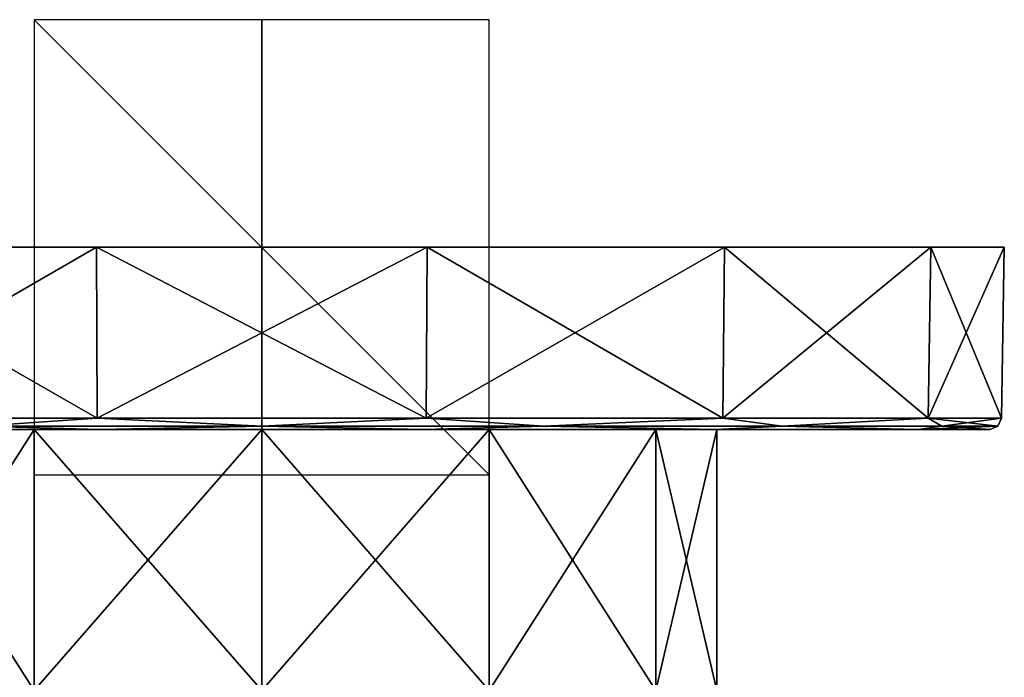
# Model space of a CAD drawing. Header units: millimetres. Extents: x -142 to 33, y -189 to 10.
# Tile 56 of 56: x -11 to 33, y -19 to 10. Entities that reach past the tile are written whole.
import ezdxf

# ---------------------------------------------------------------- set-up
doc = ezdxf.new("R2010")
doc.units = ezdxf.units.MM
doc.header["$LTSCALE"] = 52.148148
for name, color, linetype in [('127', 7, 'CONTINUOUS'), ('128', 7, 'CONTINUOUS'), ('133', 7, 'CONTINUOUS'), ('134', 7, 'CONTINUOUS'), ('135', 7, 'CONTINUOUS'), ('136', 7, 'CONTINUOUS'), ('137', 7, 'CONTINUOUS'), ('138', 7, 'CONTINUOUS'), ('142', 7, 'CONTINUOUS'), ('143', 7, 'CONTINUOUS'), ('144', 7, 'CONTINUOUS')]:
    doc.layers.add(name, color=color, linetype=linetype)

msp = doc.modelspace()

# ---------------------------------------------------------------- linework, layer by layer
at = {"layer": '127', "linetype": 'Continuous'}
for points in [[(0, -8, -20), (10, -8, -17.32), (0, -19.475, -20), (0, -8, -20)], [(0, -19.475, -20), (10, -8, -17.32), (10, -19.475, -17.321), (0, -19.475, -20)], [(10, -8, 17.32), (0, -8, 20), (10, -19.475, 17.321), (10, -8, 17.32)], [(10, -19.475, 17.321), (0, -8, 20), (0, -19.475, 20), (10, -19.475, 17.321)], [(10, -8, -17.32), (17.321, -8, -10), (10, -19.475, -17.321), (10, -8, -17.32)], [(10, -19.475, -17.321), (17.321, -8, -10), (17.321, -19.475, -10), (10, -19.475, -17.321)], [(17.321, -8, 10), (10, -8, 17.32), (17.321, -19.475, 10), (17.321, -8, 10)], [(17.321, -19.475, 10), (10, -8, 17.32), (10, -19.475, 17.321), (17.321, -19.475, 10)], [(17.321, -8, -10), (19.999, -8), (17.321, -19.475, -10), (17.321, -8, -10)], [(19.999, -8), (17.321, -8, 10), (20, -19.475, 0), (19.999, -8)], [(17.321, -19.475, -10), (19.999, -8), (20, -19.475, 0), (17.321, -19.475, -10)], [(20, -19.475, 0), (17.321, -8, 10), (17.321, -19.475, 10), (20, -19.475, 0)]]:
    msp.add_3dface(points, dxfattribs=at)
at = {"layer": '128', "linetype": 'Continuous'}
for points in [[(-10, -8, 17.32), (-17.321, -8, 10), (-10, -19.475, 17.321), (-10, -8, 17.32)], [(-10, -19.475, 17.321), (-17.321, -8, 10), (-17.321, -19.475, 10), (-10, -19.475, 17.321)], [(-17.321, -8, -10), (-10, -8, -17.32), (-17.321, -19.475, -10), (-17.321, -8, -10)], [(-17.321, -19.475, -10), (-10, -8, -17.32), (-10, -19.475, -17.321), (-17.321, -19.475, -10)], [(-10, -8, -17.32), (0, -8, -20), (-10, -19.475, -17.321), (-10, -8, -17.32)], [(0, -8, -20), (0, -19.475, -20), (-10, -19.475, -17.321), (0, -8, -20)], [(0, -8, 20), (-10, -8, 17.32), (0, -19.475, 20), (0, -8, 20)], [(0, -19.475, 20), (-10, -8, 17.32), (-10, -19.475, 17.321), (0, -19.475, 20)]]:
    msp.add_3dface(points, dxfattribs=at)
at = {"layer": '133', "color": 254, "linetype": 'Continuous', "true_color": 0xe6e6e6}
for points in [[(-29.407, 0, 14.16), (32.64, 0), (-32.64, 0), (-29.407, 0, 14.16)], [(-32.64, 0), (32.64, 0), (29.407, 0, -14.16), (-32.64, 0)], [(-29.407, 0, -14.16), (-32.64, 0), (29.407, 0, -14.16), (-29.407, 0, -14.16)], [(29.407, 0, 14.16), (32.64, 0), (-29.407, 0, 14.16), (29.407, 0, 14.16)], [(-20.348, 0, 25.52), (29.407, 0, 14.16), (-29.407, 0, 14.16), (-20.348, 0, 25.52)], [(-20.348, 0, -25.52), (-29.407, 0, -14.16), (20.348, 0, -25.52), (-20.348, 0, -25.52)], [(20.348, 0, -25.52), (-29.407, 0, -14.16), (29.407, 0, -14.16), (20.348, 0, -25.52)], [(20.348, 0, 25.52), (29.407, 0, 14.16), (-20.348, 0, 25.52), (20.348, 0, 25.52)], [(-7.266, 0, 31.82), (20.348, 0, 25.52), (-20.348, 0, 25.52), (-7.266, 0, 31.82)], [(-7.266, 0, -31.82), (-20.348, 0, -25.52), (7.266, 0, -31.82), (-7.266, 0, -31.82)], [(7.266, 0, -31.82), (-20.348, 0, -25.52), (20.348, 0, -25.52), (7.266, 0, -31.82)], [(7.266, 0, 31.82), (20.348, 0, 25.52), (-7.266, 0, 31.82), (7.266, 0, 31.82)]]:
    msp.add_3dface(points, dxfattribs=at)
at = {"layer": '134', "color": 254, "linetype": 'Continuous', "true_color": 0xe6e6e6}
for points in [[(-20.348, 0, -25.52), (-7.266, 0, -31.82), (-20.269, -7.509, -25.416), (-20.348, 0, -25.52)], [(-20.269, -7.509, -25.416), (-7.266, 0, -31.82), (-7.234, -7.509, -31.694), (-20.269, -7.509, -25.416)], [(-7.266, 0, -31.82), (7.266, 0, -31.82), (-7.234, -7.509, -31.694), (-7.266, 0, -31.82)], [(-7.234, -7.509, -31.694), (7.266, 0, -31.82), (7.234, -7.509, -31.694), (-7.234, -7.509, -31.694)], [(7.266, 0, -31.82), (20.348, 0, -25.52), (7.234, -7.509, -31.694), (7.266, 0, -31.82)], [(7.234, -7.509, -31.694), (20.348, 0, -25.52), (20.269, -7.509, -25.416), (7.234, -7.509, -31.694)], [(20.348, 0, -25.52), (29.407, 0, -14.16), (20.269, -7.509, -25.416), (20.348, 0, -25.52)], [(20.269, -7.509, -25.416), (29.407, 0, -14.16), (29.289, -7.509, -14.105), (20.269, -7.509, -25.416)], [(29.407, 0, -14.16), (32.64, 0), (29.289, -7.509, -14.105), (29.407, 0, -14.16)], [(29.289, -7.509, -14.105), (32.64, 0), (32.509, -7.509), (29.289, -7.509, -14.105)]]:
    msp.add_3dface(points, dxfattribs=at)
at = {"layer": '135', "color": 254, "linetype": 'Continuous', "true_color": 0xe6e6e6}
for points in [[(-19.962, -8, 25.021), (-28.841, -8, 13.882), (19.962, -8, 25.021), (-19.962, -8, 25.021)], [(19.962, -8, 25.021), (-28.841, -8, 13.882), (0, -8, 20), (19.962, -8, 25.021)], [(0, -8, 20), (-28.841, -8, 13.882), (-10, -8, 17.32), (0, -8, 20)], [(-10, -8, 17.32), (-28.841, -8, 13.882), (-17.321, -8, 10), (-10, -8, 17.32)], [(-28.841, -8, -13.882), (-19.962, -8, -25.021), (-10, -8, -17.32), (-28.841, -8, -13.882)], [(-17.321, -8, -10), (-28.841, -8, -13.882), (-10, -8, -17.32), (-17.321, -8, -10)], [(-7.122, -8, 31.206), (-19.962, -8, 25.021), (7.121, -8, 31.206), (-7.122, -8, 31.206)], [(7.121, -8, 31.206), (-19.962, -8, 25.021), (19.962, -8, 25.021), (7.121, -8, 31.206)], [(19.962, -8, -25.021), (28.841, -8, -13.882), (-19.962, -8, -25.021), (19.962, -8, -25.021)], [(-19.962, -8, -25.021), (28.841, -8, -13.882), (0, -8, -20), (-19.962, -8, -25.021)], [(-7.121, -8, -31.206), (19.962, -8, -25.021), (-19.962, -8, -25.021), (-7.121, -8, -31.206)], [(-19.962, -8, -25.021), (0, -8, -20), (-10, -8, -17.32), (-19.962, -8, -25.021)], [(7.122, -8, -31.206), (19.962, -8, -25.021), (-7.121, -8, -31.206), (7.122, -8, -31.206)], [(10, -8, 17.32), (19.962, -8, 25.021), (0, -8, 20), (10, -8, 17.32)], [(0, -8, -20), (28.841, -8, -13.882), (10, -8, -17.32), (0, -8, -20)], [(28.841, -8, 13.882), (19.962, -8, 25.021), (10, -8, 17.32), (28.841, -8, 13.882)], [(17.321, -8, 10), (28.841, -8, 13.882), (10, -8, 17.32), (17.321, -8, 10)], [(10, -8, -17.32), (28.841, -8, -13.882), (17.321, -8, -10), (10, -8, -17.32)], [(19.999, -8), (28.841, -8, 13.882), (17.321, -8, 10), (19.999, -8)], [(28.841, -8, -13.882), (32.009, -8), (17.321, -8, -10), (28.841, -8, -13.882)], [(17.321, -8, -10), (32.009, -8), (19.999, -8), (17.321, -8, -10)], [(32.009, -8), (28.841, -8, 13.882), (19.999, -8), (32.009, -8)]]:
    msp.add_3dface(points, dxfattribs=at)
at = {"layer": '136', "color": 254, "linetype": 'Continuous', "true_color": 0xe6e6e6}
for points in [[(-7.266, 0, 31.82), (-20.348, 0, 25.52), (-7.234, -7.509, 31.694), (-7.266, 0, 31.82)], [(-7.234, -7.509, 31.694), (-20.348, 0, 25.52), (-20.269, -7.509, 25.416), (-7.234, -7.509, 31.694)], [(7.266, 0, 31.82), (-7.266, 0, 31.82), (7.234, -7.509, 31.694), (7.266, 0, 31.82)], [(7.234, -7.509, 31.694), (-7.266, 0, 31.82), (-7.234, -7.509, 31.694), (7.234, -7.509, 31.694)], [(20.269, -7.509, 25.416), (7.266, 0, 31.82), (7.234, -7.509, 31.694), (20.269, -7.509, 25.416)], [(20.348, 0, 25.52), (7.266, 0, 31.82), (20.269, -7.509, 25.416), (20.348, 0, 25.52)], [(29.289, -7.509, 14.105), (20.348, 0, 25.52), (20.269, -7.509, 25.416), (29.289, -7.509, 14.105)], [(29.407, 0, 14.16), (20.348, 0, 25.52), (29.289, -7.509, 14.105), (29.407, 0, 14.16)], [(32.509, -7.509), (29.407, 0, 14.16), (29.289, -7.509, 14.105), (32.509, -7.509)], [(32.64, 0), (29.407, 0, 14.16), (32.509, -7.509), (32.64, 0)]]:
    msp.add_3dface(points, dxfattribs=at)
at = {"layer": '137', "color": 254, "linetype": 'Continuous', "true_color": 0xe6e6e6}
for points in [[(-7.234, -7.509, 31.694), (-20.269, -7.509, 25.416), (-12.383, -7.857, 29.896), (-7.234, -7.509, 31.694)], [(-7.234, -7.509, 31.694), (-12.383, -7.857, 29.896), (0, -7.857, 32.359), (-7.234, -7.509, 31.694)], [(7.234, -7.509, 31.694), (-7.234, -7.509, 31.694), (0, -7.857, 32.359), (7.234, -7.509, 31.694)], [(7.234, -7.509, 31.694), (0, -7.857, 32.359), (12.383, -7.857, 29.896), (7.234, -7.509, 31.694)], [(20.269, -7.509, 25.416), (7.234, -7.509, 31.694), (12.383, -7.857, 29.896), (20.269, -7.509, 25.416)], [(20.269, -7.509, 25.416), (12.383, -7.857, 29.896), (22.881, -7.857, 22.881), (20.269, -7.509, 25.416)], [(29.289, -7.509, 14.105), (20.269, -7.509, 25.416), (22.881, -7.857, 22.881), (29.289, -7.509, 14.105)], [(29.289, -7.509, 14.105), (22.881, -7.857, 22.881), (29.896, -7.857, 12.383), (29.289, -7.509, 14.105)], [(32.509, -7.509), (29.289, -7.509, 14.105), (32.359, -7.857), (32.509, -7.509)], [(29.289, -7.509, 14.105), (29.896, -7.857, 12.383), (32.359, -7.857), (29.289, -7.509, 14.105)], [(-19.962, -8, 25.021), (-7.122, -8, 31.206), (-12.383, -7.857, 29.896), (-19.962, -8, 25.021)], [(-12.383, -7.857, 29.896), (-7.122, -8, 31.206), (0, -7.857, 32.359), (-12.383, -7.857, 29.896)], [(-7.122, -8, 31.206), (7.121, -8, 31.206), (0, -7.857, 32.359), (-7.122, -8, 31.206)], [(0, -7.857, 32.359), (7.121, -8, 31.206), (12.383, -7.857, 29.896), (0, -7.857, 32.359)], [(7.121, -8, 31.206), (19.962, -8, 25.021), (12.383, -7.857, 29.896), (7.121, -8, 31.206)], [(12.383, -7.857, 29.896), (19.962, -8, 25.021), (22.881, -7.857, 22.881), (12.383, -7.857, 29.896)], [(19.962, -8, 25.021), (28.841, -8, 13.882), (22.881, -7.857, 22.881), (19.962, -8, 25.021)], [(22.881, -7.857, 22.881), (28.841, -8, 13.882), (29.896, -7.857, 12.383), (22.881, -7.857, 22.881)], [(28.841, -8, 13.882), (32.009, -8), (29.896, -7.857, 12.383), (28.841, -8, 13.882)], [(29.896, -7.857, 12.383), (32.009, -8), (32.359, -7.857), (29.896, -7.857, 12.383)]]:
    msp.add_3dface(points, dxfattribs=at)
at = {"layer": '138', "color": 254, "linetype": 'Continuous', "true_color": 0xe6e6e6}
for points in [[(-20.269, -7.509, -25.416), (-7.234, -7.509, -31.694), (-12.383, -7.857, -29.896), (-20.269, -7.509, -25.416)], [(-7.234, -7.509, -31.694), (0, -7.857, -32.359), (-12.383, -7.857, -29.896), (-7.234, -7.509, -31.694)], [(-7.234, -7.509, -31.694), (7.234, -7.509, -31.694), (0, -7.857, -32.359), (-7.234, -7.509, -31.694)], [(7.234, -7.509, -31.694), (12.383, -7.857, -29.896), (0, -7.857, -32.359), (7.234, -7.509, -31.694)], [(7.234, -7.509, -31.694), (20.269, -7.509, -25.416), (12.383, -7.857, -29.896), (7.234, -7.509, -31.694)], [(20.269, -7.509, -25.416), (22.881, -7.857, -22.881), (12.383, -7.857, -29.896), (20.269, -7.509, -25.416)], [(20.269, -7.509, -25.416), (29.289, -7.509, -14.105), (22.881, -7.857, -22.881), (20.269, -7.509, -25.416)], [(29.289, -7.509, -14.105), (29.896, -7.857, -12.383), (22.881, -7.857, -22.881), (29.289, -7.509, -14.105)], [(29.289, -7.509, -14.105), (32.509, -7.509), (29.896, -7.857, -12.383), (29.289, -7.509, -14.105)], [(32.509, -7.509), (32.359, -7.857), (29.896, -7.857, -12.383), (32.509, -7.509)], [(-7.121, -8, -31.206), (-19.962, -8, -25.021), (-12.383, -7.857, -29.896), (-7.121, -8, -31.206)], [(0, -7.857, -32.359), (-7.121, -8, -31.206), (-12.383, -7.857, -29.896), (0, -7.857, -32.359)], [(7.122, -8, -31.206), (-7.121, -8, -31.206), (0, -7.857, -32.359), (7.122, -8, -31.206)], [(12.383, -7.857, -29.896), (7.122, -8, -31.206), (0, -7.857, -32.359), (12.383, -7.857, -29.896)], [(19.962, -8, -25.021), (7.122, -8, -31.206), (12.383, -7.857, -29.896), (19.962, -8, -25.021)], [(22.881, -7.857, -22.881), (19.962, -8, -25.021), (12.383, -7.857, -29.896), (22.881, -7.857, -22.881)], [(28.841, -8, -13.882), (19.962, -8, -25.021), (22.881, -7.857, -22.881), (28.841, -8, -13.882)], [(29.896, -7.857, -12.383), (28.841, -8, -13.882), (22.881, -7.857, -22.881), (29.896, -7.857, -12.383)], [(32.009, -8), (28.841, -8, -13.882), (32.359, -7.857), (32.009, -8)], [(32.359, -7.857), (28.841, -8, -13.882), (29.896, -7.857, -12.383), (32.359, -7.857)]]:
    msp.add_3dface(points, dxfattribs=at)
at = {"layer": '142', "linetype": 'Continuous'}
for points in [[(-10, -10), (10, -10), (-10, 10), (-10, -10)], [(10, -10), (10, 10), (-10, 10), (10, -10)]]:
    msp.add_3dface(points, dxfattribs=at)
at = {"layer": '143', "linetype": 'Continuous'}
for points in [[(10, 0, 10), (10, 0, -10), (-10, 0, 10), (10, 0, 10)], [(10, 0, -10), (-10, 0, -10), (-10, 0, 10), (10, 0, -10)]]:
    msp.add_3dface(points, dxfattribs=at)
at = {"layer": '144', "linetype": 'Continuous'}
for points in [[(0, -10, 10), (0, -10, -10), (0, 10, 10), (0, -10, 10)], [(0, -10, -10), (0, 10, -10), (0, 10, 10), (0, -10, -10)]]:
    msp.add_3dface(points, dxfattribs=at)

doc.saveas('drawing.dxf')
